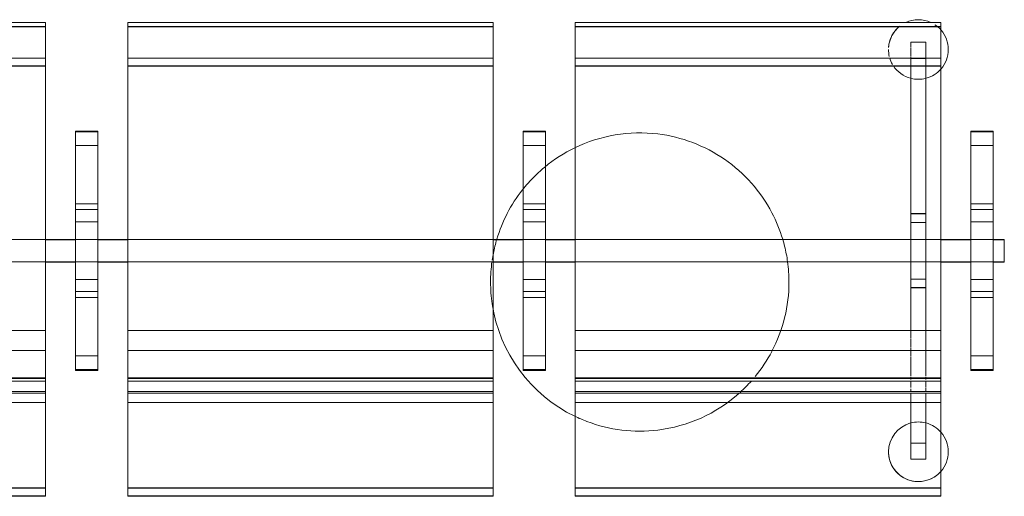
# Model space of a CAD drawing. Header units: millimetres. Extents: x 1110081 to 1268996, y -753649 to 3502.
# Tile 153 of 211: x 1204079 to 1205398, y -716293 to -715653. Entities that reach past the tile are written whole.
import ezdxf

# ---------------------------------------------------------------- set-up
doc = ezdxf.new("R2010")
doc.units = ezdxf.units.MM
doc.layers.add('A222', color=4, linetype='Continuous', lineweight=13)
doc.layers.add('A272', color=1, linetype='Continuous', lineweight=9)

# ---------------------------------------------------------------- blocks, each defined once
blk = doc.blocks.new('NSW Søyle - Betong rund - ø400 mm-V31-H02-Nivå F-3_5 m_1_ Ny Plan 2 PV200')
at = {"layer": 'A222'}
for start, end in [(83.0769, 115.8084), (55.3846, 83.0769), (115.8084, 129.5437), (27.6923, 55.3846), (129.5437, 138.4615), (138.4615, 141.877), (141.877, 163.33), (16.67, 27.6923), (163.33, 166.1538), (13.8462, 16.67), (166.1538, 171.562), (7.8273, 13.8462), (172.1727, 180), (0, 7.8273), (180, 188.438), (346.1538, 0), (188.438, 244.1916), (332.3077, 346.1538), (320.7283, 332.2686), (312.2828, 318.3921), (276.9231, 311.528), (244.1916, 249.2308), (249.2308, 276.9231)]:
    blk.add_arc((0, 0), 200, start, end, dxfattribs=at)
blk = doc.blocks.new('279 - Seat-Gate-4-MO - 279 - Seat-Gate-4-MO-V168-H02-Nivå F-3_5 m_1_ Ny Plan 2 PV200')
at = {"layer": 'A272'}
for p, q in [((1175.1, 773.4), (685.1, 773.4)), ((1175.1, 768.4), (685.1, 768.4)), ((1175.1, 767.8), (685.1, 767.8)), ((1175.1, 773.4), (1175.1, 773.4)), ((1175.1, 759.7), (1175.1, 773.4)), ((1175.1, 768.4), (1175.1, 773.4)), ((1175.1, 768.4), (1175.1, 740.2)), ((1175.1, 138.2), (1175.1, 767.8)), ((1775.1, 773.4), (1285.1, 773.4)), ((1285.1, 773.4), (1285.1, 759.7)), ((1285.1, 773.4), (1285.1, 768.4)), ((1285.1, 740.2), (1285.1, 768.4)), ((1775.1, 768.4), (1285.1, 768.4)), ((1775.1, 767.8), (1285.1, 767.8)), ((1285.1, 767.8), (1285.1, 138.2)), ((1775.1, 773.4), (1775.1, 773.4)), ((1775.1, 759.7), (1775.1, 773.4)), ((1775.1, 768.4), (1775.1, 773.4)), ((1775.1, 768.4), (1775.1, 740.2)), ((1775.1, 138.2), (1775.1, 767.8)), ((2375.1, 773.4), (1885.1, 773.4)), ((1885.1, 773.4), (1885.1, 759.7)), ((1885.1, 773.4), (1885.1, 768.4)), ((1885.1, 740.2), (1885.1, 768.4)), ((2375.1, 768.4), (1885.1, 768.4)), ((2375.1, 767.8), (1885.1, 767.8)), ((1885.1, 767.8), (1885.1, 138.2)), ((2375.1, 773.4), (2375.1, 773.4)), ((2375.1, 759.7), (2375.1, 773.4)), ((2375.1, 768.4), (2375.1, 773.4)), ((2375.1, 768.4), (2375.1, 740.2)), ((2375.1, 138.2), (2375.1, 767.8)), ((1175.1, 728.1), (1175.1, 759.7)), ((1285.1, 759.7), (1285.1, 728.1)), ((1775.1, 728.1), (1775.1, 759.7)), ((1885.1, 759.7), (1885.1, 728.1)), ((2375.1, 728.1), (2375.1, 759.7)), ((1175.1, 715.7), (1175.1, 740.2)), ((1285.1, 740.2), (1285.1, 715.7)), ((1775.1, 715.7), (1775.1, 740.2)), ((1885.1, 740.2), (1885.1, 715.7)), ((2334.9, 740.2), (2334.9, 747.1)), ((2334.9, 747.1), (2334.9, 740.2)), ((2334.9, 747.1), (2354.9, 747.1)), ((2334.9, 747.1), (2354.9, 747.1)), ((2334.9, 728.1), (2334.9, 739.2)), ((2334.9, 739.2), (2334.9, 728.1)), ((2354.9, 740.2), (2354.9, 747.1)), ((2354.9, 747.1), (2354.9, 740.2)), ((2354.9, 728.1), (2354.9, 739.7)), ((2354.9, 739.7), (2354.9, 728.1)), ((2375.1, 715.7), (2375.1, 740.2)), ((685.1, 726), (1175.1, 726)), ((1175.1, 360.6), (1175.1, 726)), ((1285.1, 726), (1285.1, 360.6)), ((1285.1, 726), (1775.1, 726)), ((1775.1, 360.6), (1775.1, 726)), ((1885.1, 726), (1885.1, 360.6)), ((1885.1, 726), (2375.1, 726)), ((2334.9, 517.5), (2334.9, 727.1)), ((2354.9, 727.6), (2354.9, 517.5)), ((2375.1, 360.6), (2375.1, 726)), ((685.1, 715.7), (1175.1, 715.7)), ((1175.1, 715.1), (685.1, 715.1)), ((1175.1, 715.7), (1175.1, 350)), ((1285.1, 350), (1285.1, 715.7)), ((1285.1, 715.7), (1775.1, 715.7)), ((1775.1, 715.1), (1285.1, 715.1)), ((1775.1, 715.7), (1775.1, 350)), ((1885.1, 350), (1885.1, 715.7)), ((1885.1, 715.7), (2375.1, 715.7)), ((2375.1, 715.1), (1885.1, 715.1)), ((2334.9, 725.5), (2334.9, 517.5)), ((2334.9, 725.5), (2354.9, 725.5)), ((2354.9, 725.5), (2334.9, 725.5)), ((2354.9, 517.5), (2354.9, 725.5)), ((2375.1, 715.7), (2375.1, 350)), ((1245.1, 627.8), (1215.1, 627.8)), ((1215.1, 627.8), (1215.1, 608.9)), ((1215.1, 627.8), (1215.1, 627.2)), ((1215.1, 307), (1215.1, 627.2)), ((1215.1, 627.2), (1245.1, 627.2)), ((1215.1, 627.2), (1245.1, 627.2)), ((1215.1, 625.2), (1215.1, 608.9)), ((1245.1, 627.2), (1245.1, 627.8)), ((1245.1, 608.9), (1245.1, 627.8)), ((1245.1, 627.2), (1245.1, 307)), ((1245.1, 608.9), (1245.1, 625.2)), ((1845.1, 627.8), (1815.1, 627.8)), ((1815.1, 627.8), (1815.1, 608.9)), ((1815.1, 627.8), (1815.1, 627.2)), ((1815.1, 307), (1815.1, 627.2)), ((1815.1, 627.2), (1845.1, 627.2)), ((1815.1, 627.2), (1845.1, 627.2)), ((1815.1, 625.2), (1815.1, 608.9)), ((1845.1, 627.2), (1845.1, 627.8)), ((1845.1, 608.9), (1845.1, 627.8)), ((1845.1, 627.2), (1845.1, 307)), ((1845.1, 608.9), (1845.1, 625.2)), ((2445.1, 627.8), (2415.1, 627.8)), ((2415.1, 627.8), (2415.1, 608.9)), ((2415.1, 627.8), (2415.1, 627.2)), ((2415.1, 307), (2415.1, 627.2)), ((2415.1, 627.2), (2445.1, 627.2)), ((2415.1, 627.2), (2445.1, 627.2)), ((2415.1, 625.2), (2415.1, 608.9)), ((2445.1, 627.2), (2445.1, 627.8)), ((2445.1, 608.9), (2445.1, 627.8)), ((2445.1, 627.2), (2445.1, 307)), ((2445.1, 608.9), (2445.1, 625.2)), ((1215.1, 608.8), (1215.1, 609)), ((1215.1, 608.9), (1215.1, 609)), ((1215.1, 467.7), (1215.1, 608.9)), ((1215.1, 588.9), (1215.1, 608.9)), ((1215.1, 608.8), (1215.1, 530.5)), ((1215.1, 522.7), (1215.1, 608.8)), ((1215.1, 608.8), (1245.1, 608.8)), ((1245.1, 609), (1245.1, 608.8)), ((1245.1, 608.9), (1245.1, 467.7)), ((1245.1, 608.9), (1245.1, 588.9)), ((1245.1, 530.5), (1245.1, 608.8)), ((1245.1, 608.8), (1245.1, 522.7)), ((1815.1, 608.8), (1815.1, 609)), ((1815.1, 608.9), (1815.1, 609)), ((1815.1, 467.7), (1815.1, 608.9)), ((1815.1, 588.9), (1815.1, 608.9)), ((1815.1, 608.8), (1815.1, 530.5)), ((1815.1, 522.7), (1815.1, 608.8)), ((1815.1, 608.8), (1845.1, 608.8)), ((1845.1, 609), (1845.1, 608.8)), ((1845.1, 608.9), (1845.1, 467.7)), ((1845.1, 608.9), (1845.1, 588.9)), ((1845.1, 530.5), (1845.1, 608.8)), ((1845.1, 608.8), (1845.1, 522.7)), ((2415.1, 608.8), (2415.1, 609)), ((2415.1, 608.9), (2415.1, 609)), ((2415.1, 467.7), (2415.1, 608.9)), ((2415.1, 588.9), (2415.1, 608.9)), ((2415.1, 608.8), (2415.1, 530.5)), ((2415.1, 522.7), (2415.1, 608.8)), ((2415.1, 608.8), (2445.1, 608.8)), ((2445.1, 609), (2445.1, 608.8)), ((2445.1, 608.9), (2445.1, 467.7)), ((2445.1, 608.9), (2445.1, 588.9)), ((2445.1, 530.5), (2445.1, 608.8)), ((2445.1, 608.8), (2445.1, 522.7)), ((1215.1, 588.9), (1215.1, 467.7)), ((1245.1, 467.7), (1245.1, 588.9)), ((1815.1, 588.9), (1815.1, 467.7)), ((1845.1, 467.7), (1845.1, 588.9)), ((2415.1, 588.9), (2415.1, 467.7)), ((2445.1, 467.7), (2445.1, 588.9)), ((1215.1, 530.5), (1215.1, 467.7)), ((1215.1, 530.5), (1245.1, 530.5)), ((1245.1, 467.7), (1245.1, 530.5)), ((1815.1, 530.5), (1815.1, 467.7)), ((1815.1, 530.5), (1845.1, 530.5)), ((1845.1, 467.7), (1845.1, 530.5)), ((2415.1, 530.5), (2415.1, 467.7)), ((2415.1, 530.5), (2445.1, 530.5)), ((2445.1, 467.7), (2445.1, 530.5)), ((1215.1, 506.4), (1215.1, 522.7)), ((1215.1, 522.7), (1245.1, 522.7)), ((1245.1, 522.7), (1245.1, 506.4)), ((1815.1, 506.4), (1815.1, 522.7)), ((1815.1, 522.7), (1845.1, 522.7)), ((1845.1, 522.7), (1845.1, 506.4)), ((2334.9, 482.6), (2334.9, 517.5)), ((2334.9, 517.5), (2354.9, 517.5)), ((2334.9, 517), (2334.9, 505.5)), ((2334.9, 517), (2354.9, 517)), ((2354.9, 517.5), (2354.9, 482.6)), ((2354.9, 505.5), (2354.9, 517)), ((2415.1, 506.4), (2415.1, 522.7)), ((2415.1, 522.7), (2445.1, 522.7)), ((2445.1, 522.7), (2445.1, 506.4)), ((1215.1, 467.7), (1215.1, 506.4)), ((1215.1, 506.4), (1245.1, 506.4)), ((1245.1, 506.4), (1245.1, 467.7)), ((1815.1, 467.7), (1815.1, 506.4)), ((1815.1, 506.4), (1845.1, 506.4)), ((1845.1, 506.4), (1845.1, 467.7)), ((2334.9, 505.5), (2334.9, 482.6)), ((2334.9, 505.5), (2354.9, 505.5)), ((2354.9, 482.6), (2354.9, 505.5)), ((2415.1, 467.7), (2415.1, 506.4)), ((2415.1, 506.4), (2445.1, 506.4)), ((2445.1, 506.4), (2445.1, 467.7)), ((1175.1, 482.6), (685.1, 482.6)), ((685.1, 482.6), (1175.1, 482.6)), ((1215.1, 482.6), (1175.1, 482.6)), ((1175.1, 482.6), (1215.1, 482.6)), ((1215.1, 482.1), (1175.1, 482.1)), ((1245.1, 482.6), (1215.1, 482.6)), ((1215.1, 482.6), (1245.1, 482.6)), ((1285.1, 482.6), (1245.1, 482.6)), ((1245.1, 482.6), (1285.1, 482.6)), ((1245.1, 482.1), (1285.1, 482.1)), ((1775.1, 482.6), (1285.1, 482.6)), ((1285.1, 482.6), (1775.1, 482.6)), ((1815.1, 482.6), (1775.1, 482.6)), ((1775.1, 482.6), (1815.1, 482.6)), ((1815.1, 482.1), (1775.1, 482.1)), ((1845.1, 482.6), (1815.1, 482.6)), ((1815.1, 482.6), (1845.1, 482.6)), ((1885.1, 482.6), (1845.1, 482.6)), ((1845.1, 482.6), (1885.1, 482.6)), ((1845.1, 482.1), (1885.1, 482.1)), ((2375.1, 482.6), (1885.1, 482.6)), ((1885.1, 482.6), (2334.9, 482.6)), ((2334.9, 482.6), (2334.9, 452.6)), ((2334.9, 452.6), (2334.9, 482.6)), ((2334.9, 482.6), (2354.9, 482.6)), ((2354.9, 482.6), (2354.9, 452.6)), ((2354.9, 452.6), (2354.9, 482.6)), ((2354.9, 482.6), (2375.1, 482.6)), ((2415.1, 482.6), (2375.1, 482.6)), ((2375.1, 482.6), (2415.1, 482.6)), ((2415.1, 482.1), (2375.1, 482.1)), ((2445.1, 482.6), (2415.1, 482.6)), ((2415.1, 482.6), (2445.1, 482.6)), ((2460, 482.6), (2445.1, 482.6)), ((2445.1, 482.6), (2460, 482.6)), ((2460.1, 482.1), (2445.1, 482.1)), ((2460, 482.6), (2460, 467.6)), ((2460, 467.6), (2460, 482.6)), ((2460.1, 452.1), (2460.1, 482.1)), ((1215.1, 467.7), (1215.1, 404.9)), ((1215.1, 326.5), (1215.1, 467.7)), ((1215.1, 467.7), (1215.1, 346.5)), ((1215.1, 429), (1215.1, 467.7)), ((1245.1, 467.7), (1245.1, 326.5)), ((1245.1, 404.9), (1245.1, 467.7)), ((1245.1, 467.7), (1245.1, 429)), ((1245.1, 346.5), (1245.1, 467.7)), ((1815.1, 467.7), (1815.1, 404.9)), ((1815.1, 326.5), (1815.1, 467.7)), ((1815.1, 467.7), (1815.1, 346.5)), ((1815.1, 429), (1815.1, 467.7)), ((1845.1, 467.7), (1845.1, 326.5)), ((1845.1, 404.9), (1845.1, 467.7)), ((1845.1, 467.7), (1845.1, 429)), ((1845.1, 346.5), (1845.1, 467.7)), ((2415.1, 467.7), (2415.1, 404.9)), ((2415.1, 326.5), (2415.1, 467.7)), ((2415.1, 467.7), (2415.1, 346.5)), ((2415.1, 429), (2415.1, 467.7)), ((2445.1, 467.7), (2445.1, 326.5)), ((2445.1, 404.9), (2445.1, 467.7)), ((2445.1, 467.7), (2445.1, 429)), ((2445.1, 346.5), (2445.1, 467.7)), ((2460, 467.6), (2460, 452.6)), ((2460, 452.6), (2460, 467.6)), ((685.1, 452.6), (1175.1, 452.6)), ((685.1, 452.6), (1175.1, 452.6)), ((1175.1, 452.6), (1215.1, 452.6)), ((1175.1, 452.6), (1215.1, 452.6)), ((1215.1, 452.1), (1175.1, 452.1)), ((1215.1, 452.6), (1245.1, 452.6)), ((1215.1, 452.6), (1245.1, 452.6)), ((1245.1, 452.6), (1285.1, 452.6)), ((1245.1, 452.6), (1285.1, 452.6)), ((1245.1, 452.1), (1285.1, 452.1)), ((1285.1, 452.6), (1775.1, 452.6)), ((1285.1, 452.6), (1775.1, 452.6)), ((1775.1, 452.6), (1815.1, 452.6)), ((1775.1, 452.6), (1815.1, 452.6)), ((1815.1, 452.1), (1775.1, 452.1)), ((1815.1, 452.6), (1845.1, 452.6)), ((1815.1, 452.6), (1845.1, 452.6)), ((1845.1, 452.6), (1885.1, 452.6)), ((1845.1, 452.6), (1885.1, 452.6)), ((1845.1, 452.1), (1885.1, 452.1)), ((1885.1, 452.6), (2375.1, 452.6)), ((1885.1, 452.6), (2334.9, 452.6)), ((2334.9, 452.6), (2334.9, 429.6)), ((2334.9, 417.6), (2334.9, 452.6)), ((2334.9, 452.6), (2354.9, 452.6)), ((2354.9, 452.6), (2354.9, 417.6)), ((2354.9, 429.6), (2354.9, 452.6)), ((2354.9, 452.6), (2375.1, 452.6)), ((2375.1, 452.6), (2415.1, 452.6)), ((2375.1, 452.6), (2415.1, 452.6)), ((2415.1, 452.1), (2375.1, 452.1)), ((2415.1, 452.6), (2445.1, 452.6)), ((2415.1, 452.6), (2445.1, 452.6)), ((2445.1, 452.6), (2460, 452.6)), ((2445.1, 452.6), (2460, 452.6)), ((2445.1, 452.1), (2460.1, 452.1)), ((1215.1, 412.7), (1215.1, 429)), ((1215.1, 429), (1245.1, 429)), ((1245.1, 429), (1245.1, 412.7)), ((1815.1, 412.7), (1815.1, 429)), ((1815.1, 429), (1845.1, 429)), ((1845.1, 429), (1845.1, 412.7)), ((2334.9, 429.6), (2334.9, 418.1)), ((2334.9, 429.6), (2354.9, 429.6)), ((2354.9, 418.1), (2354.9, 429.6)), ((2415.1, 412.7), (2415.1, 429)), ((2415.1, 429), (2445.1, 429)), ((2445.1, 429), (2445.1, 412.7)), ((1215.1, 326.6), (1215.1, 412.7)), ((1215.1, 412.7), (1245.1, 412.7)), ((1245.1, 412.7), (1245.1, 326.6)), ((1815.1, 326.6), (1815.1, 412.7)), ((1815.1, 412.7), (1845.1, 412.7)), ((1845.1, 412.7), (1845.1, 326.6)), ((2334.9, 418.1), (2354.9, 418.1)), ((2334.9, 417.6), (2334.9, 350)), ((2334.9, 350), (2334.9, 417.6)), ((2334.9, 417.6), (2354.9, 417.6)), ((2354.9, 417.6), (2354.9, 350)), ((2354.9, 350), (2354.9, 417.6)), ((2415.1, 326.6), (2415.1, 412.7)), ((2415.1, 412.7), (2445.1, 412.7)), ((2445.1, 412.7), (2445.1, 326.6)), ((1215.1, 404.9), (1215.1, 326.6)), ((1215.1, 404.9), (1245.1, 404.9)), ((1245.1, 326.6), (1245.1, 404.9)), ((1815.1, 404.9), (1815.1, 326.6)), ((1815.1, 404.9), (1845.1, 404.9)), ((1845.1, 326.6), (1845.1, 404.9)), ((2415.1, 404.9), (2415.1, 326.6)), ((2415.1, 404.9), (2445.1, 404.9)), ((2445.1, 326.6), (2445.1, 404.9)), ((685.1, 360.6), (1175.1, 360.6)), ((1175.1, 333.7), (1175.1, 360.6)), ((1285.1, 360.6), (1285.1, 333.7)), ((1285.1, 360.6), (1775.1, 360.6)), ((1775.1, 333.7), (1775.1, 360.6)), ((1885.1, 360.6), (1885.1, 333.7)), ((1885.1, 360.6), (2375.1, 360.6)), ((2375.1, 333.7), (2375.1, 360.6)), ((1175.1, 350), (1175.1, 294.8)), ((1215.1, 326.5), (1215.1, 346.5)), ((1245.1, 346.5), (1245.1, 326.5)), ((1285.1, 294.8), (1285.1, 350)), ((1775.1, 350), (1775.1, 294.8)), ((1815.1, 326.5), (1815.1, 346.5)), ((1845.1, 346.5), (1845.1, 326.5)), ((1885.1, 294.8), (1885.1, 350)), ((2334.9, 349), (2334.9, 337.9)), ((2334.9, 337.9), (2334.9, 349)), ((2354.9, 349.5), (2354.9, 337.9)), ((2354.9, 337.9), (2354.9, 349.5)), ((2375.1, 350), (2375.1, 294.8)), ((2415.1, 326.5), (2415.1, 346.5)), ((2445.1, 346.5), (2445.1, 326.5)), ((685.1, 333.7), (1175.1, 333.7)), ((1175.1, 317.4), (1175.1, 333.7)), ((1285.1, 333.7), (1285.1, 317.4)), ((1285.1, 333.7), (1775.1, 333.7)), ((1775.1, 317.4), (1775.1, 333.7)), ((1885.1, 333.7), (1885.1, 317.4)), ((1885.1, 333.7), (2375.1, 333.7)), ((2334.9, 337), (2334.9, 326.3)), ((2334.9, 326.3), (2334.9, 337)), ((2354.9, 337.4), (2354.9, 326.3)), ((2354.9, 326.3), (2354.9, 337.4)), ((2375.1, 317.4), (2375.1, 333.7)), ((1215.1, 326.4), (1215.1, 326.6)), ((1215.1, 326.6), (1245.1, 326.6)), ((1215.1, 326.5), (1215.1, 310.2)), ((1215.1, 326.5), (1215.1, 307.6)), ((1245.1, 326.6), (1245.1, 326.4)), ((1245.1, 307.6), (1245.1, 326.5)), ((1245.1, 310.2), (1245.1, 326.5)), ((1815.1, 326.4), (1815.1, 326.6)), ((1815.1, 326.6), (1845.1, 326.6)), ((1815.1, 326.5), (1815.1, 310.2)), ((1815.1, 326.5), (1815.1, 307.6)), ((1845.1, 326.6), (1845.1, 326.4)), ((1845.1, 307.6), (1845.1, 326.5)), ((1845.1, 310.2), (1845.1, 326.5)), ((1845.1, 326.5), (1845.1, 326.4)), ((2334.9, 325.4), (2334.9, 315.6)), ((2334.9, 315.6), (2334.9, 325.4)), ((2354.9, 325.8), (2354.9, 315.6)), ((2354.9, 315.6), (2354.9, 325.8)), ((2415.1, 326.4), (2415.1, 326.6)), ((2415.1, 326.6), (2445.1, 326.6)), ((2415.1, 326.5), (2415.1, 310.2)), ((2415.1, 326.5), (2415.1, 307.6)), ((2445.1, 326.6), (2445.1, 326.4)), ((2445.1, 307.6), (2445.1, 326.5)), ((2445.1, 310.2), (2445.1, 326.5)), ((2445.1, 326.5), (2445.1, 326.4)), ((1175.1, 299.2), (1175.1, 315.5)), ((1215.1, 308.2), (1215.1, 307.6)), ((1215.1, 308.2), (1245.1, 308.2)), ((1215.1, 307.6), (1245.1, 307.6)), ((1245.1, 307), (1215.1, 307)), ((1245.1, 307.6), (1245.1, 308.2)), ((1285.1, 315.5), (1285.1, 299.2)), ((1775.1, 299.2), (1775.1, 315.5)), ((1815.1, 308.2), (1815.1, 307.6)), ((1815.1, 308.2), (1845.1, 308.2)), ((1815.1, 307.6), (1845.1, 307.6)), ((1845.1, 307), (1815.1, 307)), ((1845.1, 307.6), (1845.1, 308.2)), ((1885.1, 315.5), (1885.1, 299.2)), ((2334.9, 314.9), (2334.9, 306.5)), ((2334.9, 306.5), (2334.9, 314.9)), ((2334.9, 305.9), (2334.9, 299.5)), ((2334.9, 299.5), (2334.9, 305.9)), ((2354.9, 315.2), (2354.9, 306.5)), ((2354.9, 306.5), (2354.9, 315.2)), ((2354.9, 306.2), (2354.9, 299.5)), ((2354.9, 299.5), (2354.9, 306.2)), ((2375.1, 299.2), (2375.1, 315.5)), ((2415.1, 308.2), (2415.1, 307.6)), ((2415.1, 308.2), (2445.1, 308.2)), ((2415.1, 307.6), (2445.1, 307.6)), ((2445.1, 307), (2415.1, 307)), ((2445.1, 307.6), (2445.1, 308.2)), ((685.1, 297), (1175.1, 297)), ((1175.1, 296.1), (685.1, 296.1)), ((685.1, 292.8), (1175.1, 292.8)), ((1175.1, 294.5), (1175.1, 297.8)), ((1175.1, 263.9), (1175.1, 296.1)), ((1175.1, 292.8), (1175.1, 295)), ((1175.1, 294.8), (1175.1, 292.8)), ((1175.1, 283.8), (1175.1, 290.9)), ((1285.1, 297.8), (1285.1, 294.5)), ((1285.1, 297), (1775.1, 297)), ((1775.1, 296.1), (1285.1, 296.1)), ((1285.1, 296.1), (1285.1, 263.9)), ((1285.1, 295), (1285.1, 292.8)), ((1285.1, 292.8), (1285.1, 294.8)), ((1285.1, 292.8), (1775.1, 292.8)), ((1285.1, 290.9), (1285.1, 283.8)), ((1775.1, 294.5), (1775.1, 297.8)), ((1775.1, 263.9), (1775.1, 296.1)), ((1775.1, 292.8), (1775.1, 295)), ((1775.1, 294.8), (1775.1, 292.8)), ((1775.1, 283.8), (1775.1, 290.9)), ((1885.1, 297.8), (1885.1, 294.5)), ((1885.1, 297), (2375.1, 297)), ((2375.1, 296.1), (1885.1, 296.1)), ((1885.1, 296.1), (1885.1, 263.9)), ((1885.1, 295), (1885.1, 292.8)), ((1885.1, 292.8), (1885.1, 294.8)), ((1885.1, 292.8), (2375.1, 292.8)), ((1885.1, 290.9), (1885.1, 283.8)), ((2334.9, 298.1), (2334.9, 294.8)), ((2334.9, 294.8), (2334.9, 298.1)), ((2334.9, 293), (2334.9, 284.2)), ((2334.9, 284.2), (2334.9, 293)), ((2354.9, 298.1), (2354.9, 294.8)), ((2354.9, 294.8), (2354.9, 298.1)), ((2354.9, 292.9), (2354.9, 284.2)), ((2354.9, 284.2), (2354.9, 292.9)), ((2375.1, 294.5), (2375.1, 297.8)), ((2375.1, 263.9), (2375.1, 296.1)), ((2375.1, 292.8), (2375.1, 295)), ((2375.1, 294.8), (2375.1, 292.8)), ((2375.1, 283.8), (2375.1, 290.9)), ((685.1, 278.7), (1175.1, 278.7)), ((1175.1, 278.3), (1175.1, 282.3)), ((1175.1, 279.4), (1175.1, 254.6)), ((1175.1, 278.7), (1175.1, 276.9)), ((1175.1, 276.7), (1175.1, 277.5)), ((1285.1, 282.3), (1285.1, 278.3)), ((1285.1, 254.6), (1285.1, 279.4)), ((1285.1, 276.9), (1285.1, 278.7)), ((1285.1, 278.7), (1775.1, 278.7)), ((1285.1, 277.5), (1285.1, 276.7)), ((1775.1, 278.3), (1775.1, 282.3)), ((1775.1, 279.4), (1775.1, 254.6)), ((1775.1, 278.7), (1775.1, 276.9)), ((1775.1, 276.7), (1775.1, 277.5)), ((1885.1, 282.3), (1885.1, 278.3)), ((1885.1, 254.6), (1885.1, 279.4)), ((1885.1, 276.9), (1885.1, 278.7)), ((1885.1, 278.7), (2375.1, 278.7)), ((1885.1, 277.5), (1885.1, 276.7)), ((2334.9, 282.5), (2334.9, 278.7)), ((2334.9, 278.7), (2334.9, 282.5)), ((2354.9, 283.3), (2354.9, 278.7)), ((2354.9, 278.7), (2354.9, 283.3)), ((2375.1, 278.3), (2375.1, 282.3)), ((2375.1, 279.4), (2375.1, 254.6)), ((2375.1, 278.7), (2375.1, 276.9)), ((2375.1, 276.7), (2375.1, 277.5)), ((685.1, 276.7), (1175.1, 276.7)), ((1175.1, 276.7), (1175.1, 276.9)), ((1285.1, 276.9), (1285.1, 276.7)), ((1285.1, 276.7), (1775.1, 276.7)), ((1775.1, 276.7), (1775.1, 276.9)), ((1885.1, 276.9), (1885.1, 276.7)), ((1885.1, 276.7), (2375.1, 276.7)), ((2334.9, 276.9), (2334.9, 209.5)), ((2334.9, 188), (2334.9, 276.9)), ((2354.9, 276.9), (2354.9, 188)), ((2354.9, 209.5), (2354.9, 276.9)), ((2375.1, 276.7), (2375.1, 276.9)), ((685.1, 263.9), (1175.1, 263.9)), ((1175.1, 263.9), (1175.1, 149.8)), ((1175.1, 138.7), (1175.1, 254.6)), ((1285.1, 149.8), (1285.1, 263.9)), ((1285.1, 263.9), (1775.1, 263.9)), ((1285.1, 254.6), (1285.1, 138.7)), ((1775.1, 263.9), (1775.1, 149.8)), ((1775.1, 138.7), (1775.1, 254.6)), ((1885.1, 149.8), (1885.1, 263.9)), ((1885.1, 263.9), (2375.1, 263.9)), ((1885.1, 254.6), (1885.1, 138.7)), ((2375.1, 263.9), (2375.1, 149.8)), ((2375.1, 138.7), (2375.1, 254.6)), ((2334.9, 209.5), (2334.9, 188)), ((2334.9, 209.5), (2354.9, 209.5)), ((2354.9, 209.5), (2334.9, 209.5)), ((2354.9, 188), (2354.9, 209.5)), ((2334.9, 188), (2354.9, 188)), ((2334.9, 188), (2354.9, 188)), ((685.1, 149.8), (1175.1, 149.8)), ((1175.1, 149.2), (685.1, 149.2)), ((1175.1, 149.8), (1175.1, 138.7)), ((1285.1, 138.7), (1285.1, 149.8)), ((1285.1, 149.8), (1775.1, 149.8)), ((1775.1, 149.2), (1285.1, 149.2)), ((1775.1, 149.8), (1775.1, 138.7)), ((1885.1, 138.7), (1885.1, 149.8)), ((1885.1, 149.8), (2375.1, 149.8)), ((2375.1, 149.2), (1885.1, 149.2)), ((2375.1, 149.8), (2375.1, 138.7)), ((685.1, 138.7), (1175.1, 138.7)), ((685.1, 138.2), (1175.1, 138.2)), ((1285.1, 138.7), (1775.1, 138.7)), ((1285.1, 138.2), (1775.1, 138.2)), ((1885.1, 138.7), (2375.1, 138.7)), ((1885.1, 138.2), (2375.1, 138.2))]:
    blk.add_line(p, q, dxfattribs=at)
for centre, start, end in [((2344.9, 737.4), 128.5023, 175.8748), ((2344.9, 737.4), 128.5023, 165), ((2344.9, 737.4), 65.1538, 114.9569), ((2344.9, 737.4), 65.1538, 114.9569), ((2344.9, 737.4), 40.5212, 56.0998), ((2344.9, 737.4), 40.5212, 56.0998), ((2344.9, 737.4), 360, 40.5212), ((2344.9, 737.4), 0, 40.5212), ((2344.9, 737.4), 165, 175.8748), ((2344.9, 737.4), 180, 193.4174), ((2344.9, 737.4), 180, 193.4174), ((2344.9, 737.4), 196.0042, 210), ((2344.9, 737.4), 196.0042, 210), ((2344.9, 737.4), 319.4788, 360), ((2344.9, 737.4), 319.4788, 0), ((2344.9, 737.4), 213.0503, 255), ((2344.9, 737.4), 213.0503, 255), ((2344.9, 737.4), 285, 319.4788), ((2344.9, 737.4), 285, 319.4788), ((2344.9, 737.4), 255.5111, 270), ((2344.9, 737.4), 255.5111, 270), ((2344.9, 737.4), 270, 284.4889), ((2344.9, 737.4), 270, 284.4889), ((2344.9, 197.9), 90, 104.4889), ((2344.9, 197.9), 75.5111, 104.4889), ((2344.9, 197.9), 75.5111, 90), ((2344.9, 197.9), 105, 180), ((2344.9, 197.9), 105, 180), ((2344.9, 197.9), 40.5212, 75), ((2344.9, 197.9), 40.5212, 75), ((2344.9, 197.9), 360, 40.5212), ((2344.9, 197.9), 360, 40.5212), ((2344.9, 197.9), 180, 319.4788), ((2344.9, 197.9), 180, 210), ((2344.9, 197.9), 319.4788, 360), ((2344.9, 197.9), 319.4788, 360), ((2344.9, 197.9), 210, 255), ((2344.9, 197.9), 255, 319.4788)]:
    blk.add_arc(centre, 40, start, end, dxfattribs=at)

msp = doc.modelspace()

# ---------------------------------------------------------------- block references
at = {"layer": 'A222'}
msp.add_blockref('NSW Søyle - Betong rund - ø400 mm-V31-H02-Nivå F-3_5 m_1_ Ny Plan 2 PV200', (1204909.8, -716005.2), dxfattribs=at)
at = {"layer": 'A272'}
msp.add_blockref('279 - Seat-Gate-4-MO - 279 - Seat-Gate-4-MO-V168-H02-Nivå F-3_5 m_1_ Ny Plan 2 PV200', (1202938.3, -716430.8), dxfattribs=at)

doc.saveas('drawing.dxf')
